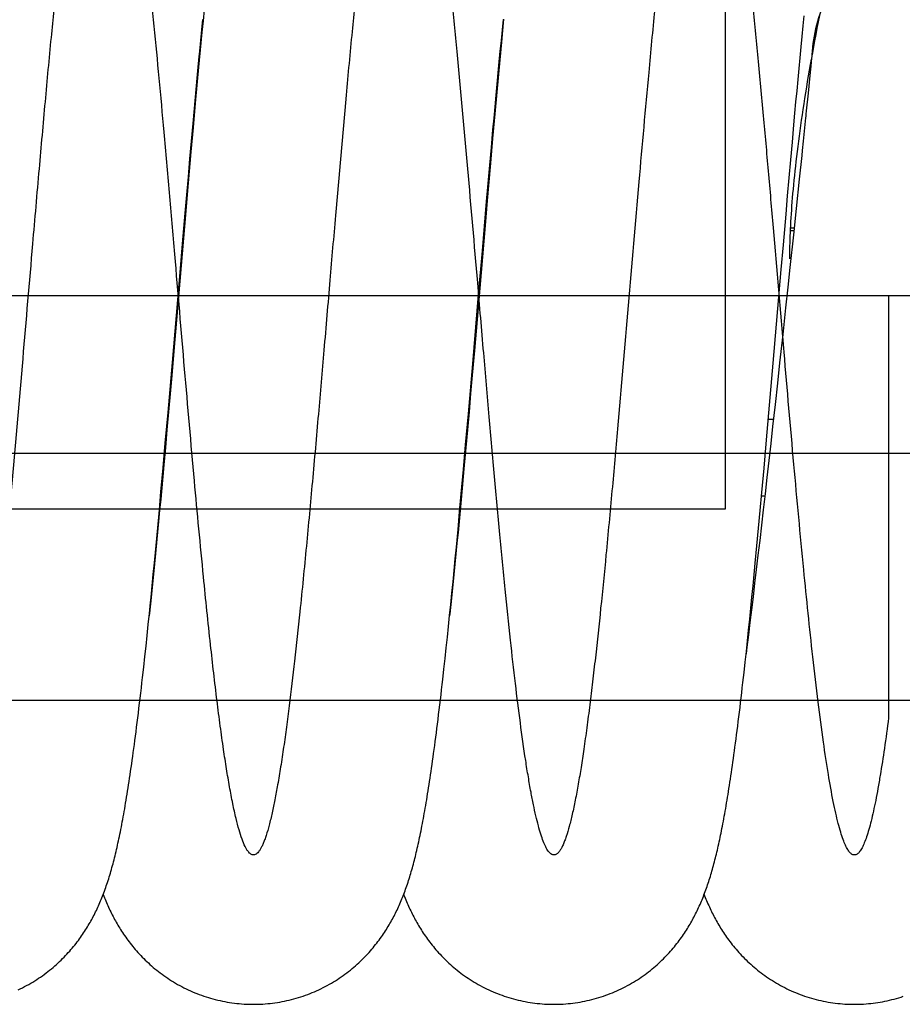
# Model space of a CAD drawing. Extents: x 0 to 594, y 0 to 420.
# Tile 14 of 19: x 305 to 354, y 248 to 303. Entities that reach past the tile are written whole.
import ezdxf

# ---------------------------------------------------------------- set-up
doc = ezdxf.new("R2010")
doc.units = 0
doc.header["$LTSCALE"] = 32.67
doc.linetypes.add('CENTER', pattern=[0.6, 0.375, -0.075, 0.075, -0.075])
for name, color, linetype in [('110653_DXF_CONTINUOUS_LINE', 7, 'CONTINUOUS'), ('ASE_125_150-10_DXF_AXIS', 7, 'CONTINUOUS'), ('G_ASE_DUMMY_DXF_CONTINUOUS', 7, 'CONTINUOUS'), ('GUIDE_150_DXF_CONTINUOUS_L', 7, 'CONTINUOUS'), ('HOSE_125_150DXF_CONTINUOUS', 7, 'CONTINUOUS')]:
    doc.layers.add(name, color=color, linetype=linetype)

msp = doc.modelspace()

# ---------------------------------------------------------------- linework, layer by layer
at = {"layer": '110653_DXF_CONTINUOUS_LINE', "color": 9, "linetype": 'CONTINUOUS'}
for p, q in [((344.07604, 275.58291), (344.07604, 309.8611)), ((244.27604, 275.58291), (344.07604, 275.58291))]:
    msp.add_line(p, q, dxfattribs=at)
at = {"layer": '110653_DXF_CONTINUOUS_LINE', "color": 3, "linetype": 'CONTINUOUS'}
for p, q in [((312.81835, 275.58291), (312.83748, 275.58291)), ((329.40782, 275.58291), (329.42694, 275.58291))]:
    msp.add_line(p, q, dxfattribs=at)
at = {"layer": 'ASE_125_150-10_DXF_AXIS', "color": 7, "linetype": 'CENTER'}
msp.add_line((380.77829, 287.3611), (229.42829, 287.3611), dxfattribs=at)
at = {"layer": 'G_ASE_DUMMY_DXF_CONTINUOUS', "color": 7, "linetype": 'CONTINUOUS'}
for p, q in [((347.85857, 291.09361), (347.66679, 291.09361)), ((346.71598, 280.52127), (346.43716, 280.52127)), ((346.23979, 276.28), (346.06078, 276.28))]:
    msp.add_line(p, q, dxfattribs=at)
at = {"layer": 'G_ASE_DUMMY_DXF_CONTINUOUS', "color": 9, "linetype": 'CONTINUOUS'}
msp.add_line((347.84251, 290.94157), (347.65984, 290.94157), dxfattribs=at)
at = {"layer": 'GUIDE_150_DXF_CONTINUOUS_L', "color": 7, "linetype": 'CONTINUOUS'}
for points in [[(348.86007, 300.6482), (348.88464, 300.7831), (348.94589, 301.11348), (349.009, 301.44817), (349.07424, 301.78828), (349.14186, 302.13488), (349.21163, 302.48664), (349.2831, 302.84101)], [(347.62379, 289.38942), (347.62423, 289.5528), (347.62565, 289.72896), (347.62808, 289.90805), (347.63152, 290.08992), (347.63599, 290.2747), (347.6415, 290.46273), (347.64808, 290.65404), (347.65573, 290.8486), (347.66449, 291.04675), (347.67438, 291.2485), (347.6854, 291.45386), (347.6976, 291.66318), (347.71099, 291.87649), (347.7256, 292.09377), (347.74147, 292.31542), (347.75863, 292.54146), (347.7771, 292.77187), (347.79694, 293.00694), (347.81818, 293.2468), (347.84084, 293.49134), (347.86495, 293.74052), (347.89055, 293.99441), (347.91764, 294.25293), (347.94624, 294.51577), (347.97635, 294.78292), (348.00799, 295.05436), (348.04114, 295.32969), (348.0758, 295.60891), (348.112, 295.89196), (348.14966, 296.17835), (348.18882, 296.46802), (348.22946, 296.76093), (348.27153, 297.05657), (348.31502, 297.35487), (348.35994, 297.65578), (348.40622, 297.95883), (348.45382, 298.26377), (348.50275, 298.57071), (348.55303, 298.87963), (348.60456, 299.19), (348.65741, 299.5022), (348.71181, 299.81755), (348.76777, 300.13591), (348.82115, 300.43417)]]:
    msp.add_lwpolyline(points, dxfattribs=at)
at = {"layer": 'HOSE_125_150DXF_CONTINUOUS', "color": 9, "linetype": 'CONTINUOUS'}
for p, q in [((344.07604, 275.58291), (344.07604, 309.8611)), ((353.07604, 287.3611), (274.27604, 287.3611)), ((353.07604, 287.3611), (353.07604, 264.037)), ((244.27604, 278.66748), (366.27604, 278.66748)), ((244.27604, 275.58291), (344.07604, 275.58291)), ((366.27604, 264.9961), (244.27604, 264.9961))]:
    msp.add_line(p, q, dxfattribs=at)
at = {"layer": 'HOSE_125_150DXF_CONTINUOUS', "color": 7, "linetype": 'CONTINUOUS'}
for p, q in [((315.28447, 303.17909), (315.22343, 302.55077)), ((315.22343, 302.55077), (315.16257, 301.91682)), ((315.16302, 302.04511), (315.21965, 302.61481)), ((331.75225, 302.04241), (331.80905, 302.61387)), ((331.82171, 302.64189), (331.76045, 302.00487)), ((348.36356, 302.26303), (348.42, 302.82803)), ((315.10622, 301.46628), (315.16302, 302.04511)), ((331.69527, 301.4618), (331.75225, 302.04241)), ((331.76045, 302.00487), (331.69937, 301.36231)), ((348.30689, 301.68848), (348.36356, 302.26303)), ((315.04924, 300.87862), (315.10622, 301.46628)), ((315.16257, 301.91682), (315.07151, 300.95499)), ((331.63811, 300.87237), (331.69527, 301.4618)), ((348.25005, 301.10487), (348.30689, 301.68848)), ((315.07151, 300.95499), (314.98068, 299.98044)), ((331.58079, 300.2744), (331.63811, 300.87237)), ((331.69937, 301.36231), (331.60804, 300.38862)), ((348.19303, 300.51262), (348.25005, 301.10487)), ((331.60804, 300.38862), (331.51701, 299.40382)), ((348.13587, 299.91228), (348.19303, 300.51262)), ((348.8249, 300.47419), (348.80664, 300.28153)), ((348.83637, 300.6003), (348.8249, 300.47419)), ((348.84084, 300.65232), (348.83637, 300.6003)), ((348.83868, 300.66866), (348.83768, 300.65012)), ((348.83902, 300.66864), (348.83795, 300.65011)), ((348.84209, 300.66846), (348.84072, 300.65095)), ((314.98068, 299.98044), (314.89005, 298.9943)), ((314.90608, 299.37309), (314.96346, 299.98132)), ((331.52332, 299.66816), (331.58079, 300.2744)), ((348.07858, 299.3044), (348.13587, 299.91228)), ((348.78383, 300.04702), (348.73173, 299.52212)), ((348.80664, 300.28153), (348.78383, 300.04702)), ((314.84856, 298.75725), (314.90608, 299.37309)), ((331.51701, 299.40382), (331.42627, 298.40878)), ((331.46569, 299.05401), (331.52332, 299.66816)), ((348.02121, 298.68935), (348.07858, 299.3044)), ((348.73173, 299.52212), (348.63344, 298.55065)), ((314.79092, 298.13418), (314.84856, 298.75725)), ((314.89005, 298.9943), (314.79965, 297.998)), ((331.40791, 298.43228), (331.46569, 299.05401)), ((347.96372, 298.06741), (348.02121, 298.68935)), ((314.73316, 297.50431), (314.79092, 298.13418)), ((331.42627, 298.40878), (331.33576, 297.40435)), ((331.35, 297.80339), (331.40791, 298.43228)), ((348.63344, 298.55065), (348.53394, 297.57729)), ((314.79965, 297.998), (314.6795, 296.65617)), ((331.29197, 297.16772), (331.35, 297.80339)), ((347.90614, 297.43881), (347.96372, 298.06741)), ((314.6753, 296.86801), (314.73316, 297.50431)), ((331.33576, 297.40435), (331.21541, 296.05212)), ((331.23383, 296.52565), (331.29197, 297.16772)), ((347.84845, 296.80384), (347.90614, 297.43881)), ((348.49346, 297.18334), (348.36196, 295.90813)), ((314.6795, 296.65617), (314.55977, 295.30154)), ((314.58834, 295.90248), (314.6753, 296.86801)), ((331.14644, 295.55143), (331.23383, 296.52565)), ((347.7617, 295.84001), (347.84845, 296.80384)), ((331.21541, 296.05212), (331.09541, 294.68751)), ((314.5012, 294.92468), (314.58834, 295.90248)), ((331.05882, 294.56506), (331.14644, 295.55143)), ((347.67471, 294.86341), (347.7617, 295.84001)), ((348.36196, 295.90813), (348.30781, 295.38609)), ((314.55977, 295.30154), (314.41064, 293.59391)), ((314.41385, 293.93565), (314.5012, 294.92468)), ((347.5875, 293.87532), (347.67471, 294.86341)), ((348.27952, 295.11402), (348.14316, 293.80357)), ((348.30781, 295.38609), (348.27952, 295.11402)), ((331.09541, 294.68751), (330.91608, 292.62372)), ((330.97103, 293.56778), (331.05882, 294.56506)), ((314.32632, 292.93639), (314.41385, 293.93565)), ((347.5001, 292.87717), (347.5875, 293.87532)), ((348.14316, 293.80357), (347.97254, 292.17513)), ((314.41064, 293.59391), (314.2027, 291.185)), ((330.88306, 292.56086), (330.97103, 293.56778)), ((314.23859, 291.92788), (314.32632, 292.93639)), ((347.41255, 291.87034), (347.5001, 292.87717)), ((330.76553, 291.20542), (330.88306, 292.56086)), ((330.91608, 292.62372), (330.79694, 291.24042)), ((347.97254, 292.17513), (347.81914, 290.7204)), ((314.09196, 290.22979), (314.23859, 291.92788)), ((347.26632, 290.17638), (347.41255, 291.87034)), ((314.2027, 291.185), (313.76003, 286.01117)), ((330.79694, 291.24042), (330.35225, 286.04326)), ((330.64774, 289.83775), (330.76553, 291.20542)), ((347.81914, 290.7204), (347.62723, 288.91272)), ((313.97434, 288.85941), (314.09196, 290.22979)), ((347.14901, 288.80938), (347.26632, 290.17638)), ((330.44092, 287.42291), (330.64774, 289.83775)), ((347.62723, 288.91272), (347.51161, 287.83006)), ((313.53095, 283.67676), (313.97434, 288.85941)), ((346.70629, 283.63471), (347.14901, 288.80938)), ((347.51161, 287.83006), (347.38887, 286.68626)), ((330.11423, 283.60463), (330.44092, 287.42291)), ((347.38887, 286.68626), (347.23104, 285.22409)), ((313.76003, 286.01117), (313.61334, 284.30211)), ((330.35225, 286.04326), (330.20488, 284.32637)), ((347.23104, 285.22409), (347.05991, 283.64914)), ((313.61334, 284.30211), (313.49631, 282.94681)), ((330.20488, 284.32637), (330.08736, 282.96521)), ((313.29272, 280.91757), (313.53095, 283.67676)), ((329.87531, 280.83853), (330.11423, 283.60463)), ((346.46869, 280.88331), (346.70629, 283.63471)), ((347.05991, 283.64914), (346.9372, 282.52737)), ((313.49631, 282.94681), (313.40873, 281.93919)), ((330.08736, 282.96521), (329.99941, 281.95313)), ((346.9372, 282.52737), (346.80774, 281.35068)), ((313.40873, 281.93919), (313.32134, 280.94045)), ((329.99941, 281.95313), (329.91163, 280.94978)), ((346.80774, 281.35068), (346.67262, 280.13057)), ((313.14329, 279.20906), (313.29272, 280.91757)), ((313.32134, 280.94045), (313.23415, 279.95175)), ((329.72539, 279.12534), (329.87531, 280.83853)), ((329.91163, 280.94978), (329.82404, 279.95645)), ((346.31957, 279.17878), (346.46869, 280.88331)), ((313.23415, 279.95175), (313.14715, 278.97417)), ((329.82404, 279.95645), (329.73665, 278.97451)), ((346.67262, 280.13057), (346.56845, 279.1953)), ((313.02342, 277.85547), (313.14329, 279.20906)), ((329.60506, 277.76757), (329.72539, 279.12534)), ((346.19989, 277.82759), (346.31957, 279.17878)), ((346.56845, 279.1953), (346.46301, 278.25424)), ((313.14715, 278.97417), (313.06035, 278.0088)), ((329.73665, 278.97451), (329.64952, 278.00536)), ((313.06035, 278.0088), (313.00261, 277.37257)), ((329.64952, 278.00536), (329.59158, 277.36699)), ((346.46301, 278.25424), (346.35795, 277.32176)), ((312.90324, 276.51633), (313.02342, 277.85547)), ((329.48435, 276.42388), (329.60506, 277.76757)), ((346.07985, 276.49047), (346.19989, 277.82759)), ((313.00261, 277.37257), (312.94498, 276.74268)), ((329.59158, 277.36699), (329.53376, 276.7352)), ((346.35795, 277.32176), (346.25473, 276.41128)), ((312.81285, 275.52274), (312.90324, 276.51633)), ((312.94498, 276.74268), (312.88746, 276.11956)), ((329.39354, 275.4268), (329.48435, 276.42388)), ((329.53376, 276.7352), (329.47606, 276.11025)), ((345.98958, 275.49844), (346.07985, 276.49047)), ((346.25473, 276.41128), (346.15419, 275.52998)), ((312.88746, 276.11956), (312.83007, 275.50358)), ((329.47606, 276.11025), (329.41849, 275.49241)), ((312.72219, 274.53891), (312.81285, 275.52274)), ((312.83007, 275.50358), (312.77282, 274.89516)), ((329.30245, 274.4399), (329.39354, 275.4268)), ((329.41849, 275.49241), (329.36104, 274.88195)), ((345.89907, 274.51665), (345.98958, 275.49844)), ((346.15419, 275.52998), (346.05605, 274.67518)), ((312.77282, 274.89516), (312.71573, 274.29467)), ((329.36104, 274.88195), (329.30372, 274.27915)), ((312.63114, 273.56522), (312.72219, 274.53891)), ((312.71573, 274.29467), (312.6588, 273.70245)), ((329.21107, 273.464), (329.30245, 274.4399)), ((329.30372, 274.27915), (329.24652, 273.68433)), ((345.80828, 273.54589), (345.89907, 274.51665)), ((346.05605, 274.67518), (345.95984, 273.84263)), ((312.6588, 273.70245), (312.60205, 273.11884)), ((329.24652, 273.68433), (329.18947, 273.0979)), ((345.95984, 273.84263), (345.86521, 273.02948)), ((312.53966, 272.60223), (312.63114, 273.56522)), ((312.60205, 273.11884), (312.54547, 272.54405)), ((329.18947, 273.0979), (329.13257, 272.52023)), ((329.14996, 272.81993), (329.21107, 273.464)), ((345.71716, 272.58696), (345.80828, 273.54589)), ((312.47843, 271.96679), (312.53966, 272.60223)), ((312.54547, 272.54405), (312.48908, 271.97838)), ((329.08868, 272.18146), (329.14996, 272.81993)), ((345.6562, 271.95462), (345.71716, 272.58696)), ((345.86521, 273.02948), (345.77236, 272.23725)), ((329.02724, 271.549), (329.08868, 272.18146)), ((329.13257, 272.52023), (329.07584, 271.95166)), ((345.77236, 272.23725), (345.68179, 271.46999)), ((312.41703, 271.33742), (312.47843, 271.96679)), ((312.48908, 271.97838), (312.43287, 271.42211)), ((328.96565, 270.92299), (329.02724, 271.549)), ((329.07584, 271.95166), (329.01932, 271.39261)), ((345.68179, 271.46999), (345.59358, 270.72859)), ((345.59506, 271.32813), (345.6562, 271.95462)), ((312.43287, 271.42211), (312.37686, 270.8755)), ((328.9039, 270.3038), (328.96565, 270.92299)), ((329.01932, 271.39261), (328.96301, 270.84352)), ((345.53374, 270.70771), (345.59506, 271.32813)), ((312.26298, 269.79459), (312.32468, 270.4061)), ((312.37686, 270.8755), (312.32106, 270.33884)), ((328.96301, 270.84352), (328.90693, 270.30471)), ((345.47219, 270.0935), (345.53374, 270.70771)), ((345.59358, 270.72859), (345.5074, 270.01027)), ((328.84201, 269.69195), (328.9039, 270.3038)), ((345.41041, 269.48579), (345.47219, 270.0935)), ((345.5074, 270.01027), (345.42259, 269.30877)), ((312.20122, 269.19136), (312.26298, 269.79459)), ((328.77996, 269.08758), (328.84201, 269.69195)), ((345.42259, 269.30877), (345.33833, 268.61792)), ((345.34838, 268.88479), (345.41041, 269.48579)), ((312.13922, 268.5953), (312.20122, 269.19136)), ((328.71769, 268.49057), (328.77996, 269.08758)), ((345.28607, 268.29055), (345.34838, 268.88479)), ((312.07689, 268.00575), (312.13922, 268.5953)), ((328.65508, 267.90016), (328.71769, 268.49057)), ((345.22342, 267.70312), (345.28607, 268.29055)), ((345.33833, 268.61792), (345.25533, 267.94415)), ((312.01403, 267.42128), (312.07689, 268.00575)), ((328.59197, 267.31527), (328.65508, 267.90016)), ((345.16041, 267.12266), (345.22342, 267.70312)), ((345.25533, 267.94415), (345.21006, 267.5795)), ((311.95041, 266.84048), (312.01403, 267.42128)), ((328.52824, 266.73552), (328.59197, 267.31527)), ((345.09698, 266.54911), (345.16041, 267.12266))]:
    msp.add_line(p, q, dxfattribs=at)
for points in [[(314.96346, 299.98132), (315.02069, 300.58159), (315.04924, 300.87862)], [(348.53394, 297.57729), (348.51421, 297.38521), (348.50397, 297.28557), (348.49346, 297.18334)], [(312.32468, 270.4061), (312.35549, 270.71471), (312.41703, 271.33742)], [(312.32106, 270.33884), (312.26547, 269.81249), (312.25095, 269.67664)], [(328.90693, 270.30471), (328.8511, 269.77646), (328.84102, 269.68222)], [(305.01684, 249.01155), (305.13545, 249.06809), (305.25292, 249.12631), (305.36923, 249.18619), (305.48434, 249.24769), (305.59819, 249.31075), (305.71077, 249.37535), (305.82204, 249.44146), (305.93191, 249.50898), (306.04036, 249.57788), (306.14738, 249.64813), (306.25284, 249.7196), (306.35673, 249.79226), (306.45904, 249.86606), (306.55968, 249.9409), (306.65865, 250.01673), (306.75594, 250.0935), (306.85149, 250.17112), (306.94529, 250.24952), (307.03736, 250.32869), (307.12765, 250.4085), (307.21614, 250.48892), (307.30288, 250.5699), (307.38786, 250.65139), (307.4711, 250.73336), (307.55263, 250.81576), (307.63245, 250.89857), (307.7106, 250.98175), (307.78709, 251.06525), (307.86192, 251.14903), (307.93512, 251.23306), (308.00671, 251.31729), (308.07665, 251.40164), (308.14498, 251.48607), (308.21172, 251.57055), (308.27683, 251.65497), (308.34035, 251.7393), (308.40231, 251.82352), (308.46265, 251.90747), (308.52138, 251.9911), (308.57856, 252.07441), (308.63422, 252.15735), (308.68833, 252.23982), (308.74098, 252.32187), (308.79239, 252.40378), (308.84259, 252.48551), (308.89159, 252.56706), (308.93961, 252.64873), (308.98668, 252.73054), (309.0328, 252.81246), (309.07812, 252.89471), (309.12266, 252.97731), (309.16642, 253.06024), (309.2095, 253.14365), (309.25191, 253.22758), (309.29365, 253.31202), (309.33479, 253.39706), (309.37534, 253.48274), (309.41531, 253.56907), (309.45468, 253.65602), (309.49349, 253.74361), (309.53174, 253.83189), (309.56942, 253.92082), (309.60657, 254.01043), (309.64319, 254.10078), (309.6793, 254.19185), (309.71493, 254.28372), (309.75007, 254.3764), (309.78474, 254.46986), (309.81894, 254.56415), (309.8527, 254.6593), (309.88601, 254.75526), (309.91888, 254.85209), (309.95134, 254.94981), (309.98338, 255.0484), (310.01501, 255.14787), (310.04626, 255.24829), (310.07713, 255.34964), (310.10763, 255.45195), (310.13779, 255.55527), (310.1676, 255.65956), (310.19708, 255.76486), (310.22624, 255.87121), (310.25509, 255.97857), (310.28363, 256.08696), (310.31188, 256.19644), (310.33987, 256.30703), (310.36759, 256.41871), (310.39507, 256.53158), (310.42235, 256.64577), (310.44944, 256.76132), (310.47635, 256.87828), (310.50314, 256.99682), (310.52981, 257.117), (310.55637, 257.23885), (310.58285, 257.36255), (310.60928, 257.48815), (310.63566, 257.61569), (310.66201, 257.74531), (310.68834, 257.87705), (310.71465, 258.01096), (310.74098, 258.1472), (310.76734, 258.28581), (310.79372, 258.42685), (310.82017, 258.5705), (310.84668, 258.71683), (310.87326, 258.86588), (310.89993, 259.01776), (310.92668, 259.17253), (310.95352, 259.33024), (310.98048, 259.49106), (311.00757, 259.65506), (311.03478, 259.82227), (311.06212, 259.99284), (311.08961, 260.16681), (311.11725, 260.34425), (311.14505, 260.52532), (311.17302, 260.71006), (311.20115, 260.89855), (311.2295, 261.09107), (311.25805, 261.28767), (311.28681, 261.48843), (311.31584, 261.69378), (311.34513, 261.90377), (311.37469, 262.11849), (311.40457, 262.33843), (311.43478, 262.5637), (311.46532, 262.79437), (311.49622, 263.0308), (311.52751, 263.27334), (311.55918, 263.52186), (311.59116, 263.77593), (311.62348, 264.03598), (311.65611, 264.30175), (311.68886, 264.57175), (311.72174, 264.846), (311.75474, 265.12452), (311.78768, 265.40572), (311.82055, 265.68946), (311.85336, 265.97581), (311.88596, 266.26331), (311.95041, 266.84048)], [(318.0082, 248.21111), (318.12739, 248.21194), (318.26167, 248.2149), (318.39587, 248.21998), (318.52997, 248.22718), (318.66393, 248.23651), (318.7977, 248.24796), (318.93126, 248.26152), (319.06456, 248.27719), (319.19756, 248.29496), (319.33023, 248.31483), (319.46253, 248.33679), (319.59442, 248.36083), (319.72587, 248.38694), (319.85684, 248.41511), (319.98728, 248.44532), (320.11716, 248.47757), (320.24645, 248.51184), (320.37508, 248.54812), (320.50304, 248.58638), (320.63028, 248.62661), (320.75675, 248.66879), (320.88242, 248.7129), (321.00726, 248.75893), (321.13119, 248.80682), (321.25419, 248.85657), (321.37623, 248.90815), (321.49724, 248.96152), (321.61719, 249.01665), (321.73606, 249.07353), (321.85376, 249.13208), (321.97028, 249.19229), (322.08559, 249.25413), (322.1996, 249.31752), (322.3123, 249.38243), (322.42367, 249.44885), (322.53361, 249.51667), (322.64211, 249.58586), (322.74917, 249.65639), (322.85467, 249.72816), (322.95861, 249.80113), (323.06099, 249.87525), (323.16172, 249.95044), (323.2608, 250.02664), (323.35824, 250.10382), (323.45395, 250.18188), (323.54796, 250.26077), (323.64027, 250.34046), (323.7308, 250.42083), (323.81958, 250.50184), (323.90661, 250.58345), (323.99184, 250.66555), (324.07525, 250.74807), (324.1569, 250.83099), (324.2368, 250.91427), (324.31493, 250.99783), (324.39136, 251.08168), (324.46624, 251.16592), (324.53961, 251.25057), (324.61146, 251.33556), (324.68179, 251.42083), (324.75071, 251.50647), (324.81816, 251.59235), (324.88387, 251.67808), (324.94784, 251.76358), (325.01015, 251.84886), (325.07068, 251.93367), (325.12936, 252.01784), (325.18635, 252.10148), (325.24179, 252.18471), (325.29572, 252.26752), (325.34818, 252.34989), (325.39933, 252.432), (325.4492, 252.51383), (325.49783, 252.59537), (325.54539, 252.67687), (325.5919, 252.75831), (325.63739, 252.8397), (325.68206, 252.92136), (325.72596, 253.00333), (325.76907, 253.08559), (325.81155, 253.1684), (325.85346, 253.25187), (325.89476, 253.33592), (325.93545, 253.42057), (325.97558, 253.50588), (326.01514, 253.59183), (326.0541, 253.67834), (326.09246, 253.76543), (326.13026, 253.85313), (326.16747, 253.94137), (326.2041, 254.03018), (326.24018, 254.11959), (326.2757, 254.20958), (326.31069, 254.30016), (326.34515, 254.39138), (326.37912, 254.48325), (326.4126, 254.57579), (326.44562, 254.66907), (326.47818, 254.76308), (326.51033, 254.85789), (326.54206, 254.95353), (326.57337, 255.04992), (326.60426, 255.1471), (326.63478, 255.24512), (326.6649, 255.34395), (326.69465, 255.4436), (326.72405, 255.54414), (326.75312, 255.64557), (326.78185, 255.74792), (326.81028, 255.85123), (326.83841, 255.95551), (326.86626, 256.06079), (326.89384, 256.16711), (326.92118, 256.27451), (326.94826, 256.383), (326.97513, 256.49265), (327.00181, 256.6036), (327.02833, 256.7159), (327.05469, 256.82959), (327.08092, 256.94479), (327.10704, 257.06155), (327.13305, 257.17992), (327.15898, 257.30001), (327.18485, 257.42184), (327.21065, 257.54548), (327.23642, 257.67109), (327.26218, 257.79871), (327.28792, 257.92838), (327.31368, 258.06026), (327.33946, 258.19439), (327.36526, 258.33083), (327.39112, 258.46971), (327.41703, 258.61111), (327.443, 258.75505), (327.46904, 258.90163), (327.49515, 259.0509), (327.52135, 259.2029), (327.54763, 259.35773), (327.57401, 259.51541), (327.60048, 259.67601), (327.62706, 259.83964), (327.65375, 260.00635), (327.68057, 260.17618), (327.70751, 260.34925), (327.73458, 260.52554), (327.76178, 260.70517), (327.78916, 260.88846), (327.81671, 261.0754), (327.84444, 261.26611), (327.87243, 261.46114), (327.90068, 261.66056), (327.92918, 261.86445), (327.95802, 262.07344), (327.9872, 262.28761), (328.01672, 262.50705), (328.04665, 262.73239), (328.07702, 262.96397), (328.1078, 263.20167), (328.13898, 263.44548), (328.17061, 263.69595), (328.20265, 263.95274), (328.23491, 264.21451), (328.2674, 264.48137), (328.30012, 264.7533), (328.33288, 265.02873), (328.36568, 265.30762), (328.39851, 265.58999), (328.4312, 265.87419), (328.4637, 266.15975), (328.52824, 266.73552)], [(334.59758, 248.2112), (334.71602, 248.21203), (334.84955, 248.21495), (334.98301, 248.21997), (335.11637, 248.22709), (335.2496, 248.23632), (335.38264, 248.24763), (335.51547, 248.26105), (335.64804, 248.27654), (335.78032, 248.29412), (335.91228, 248.31377), (336.04387, 248.33549), (336.17505, 248.35926), (336.30579, 248.38508), (336.43606, 248.41293), (336.56581, 248.44281), (336.695, 248.4747), (336.82362, 248.50859), (336.95159, 248.54447), (337.07891, 248.58231), (337.20553, 248.62211), (337.3314, 248.66384), (337.4565, 248.70748), (337.58078, 248.75302), (337.70418, 248.80042), (337.82668, 248.84967), (337.94824, 248.90073), (338.06878, 248.95357), (338.1883, 249.00816), (338.30676, 249.06448), (338.42407, 249.12248), (338.54022, 249.18213), (338.65519, 249.24339), (338.76889, 249.30621), (338.88129, 249.37055), (338.9924, 249.43638), (339.10209, 249.50361), (339.21038, 249.57222), (339.31724, 249.64217), (339.42257, 249.71336), (339.52637, 249.78576), (339.62864, 249.85932), (339.72927, 249.93394), (339.82827, 250.00957), (339.92564, 250.08619), (340.02129, 250.16367), (340.11521, 250.24196), (340.20743, 250.32103), (340.29786, 250.40075), (340.38649, 250.48107), (340.47335, 250.56195), (340.55843, 250.64332), (340.64169, 250.72509), (340.7232, 250.80726), (340.80306, 250.88987), (340.88129, 250.9729), (340.9579, 251.05631), (341.03293, 251.14008), (341.10646, 251.22425), (341.17844, 251.30874), (341.24876, 251.39332), (341.31744, 251.47798), (341.38451, 251.56267), (341.44987, 251.64722), (341.51352, 251.73154), (341.57553, 251.81564), (341.63591, 251.89947), (341.69471, 251.983), (341.75194, 252.0662), (341.80766, 252.14904), (341.86187, 252.23147), (341.91463, 252.3135), (341.96603, 252.39521), (342.01605, 252.47648), (342.06479, 252.55739), (342.11249, 252.63831), (342.15918, 252.71923), (342.20489, 252.80016), (342.24984, 252.88147), (342.2941, 252.96325), (342.33763, 253.04543), (342.38056, 253.12826), (342.42297, 253.21185), (342.46481, 253.29613), (342.50602, 253.38096), (342.54662, 253.4664), (342.58662, 253.55244), (342.62597, 253.63895), (342.66467, 253.72593), (342.70275, 253.81341), (342.74017, 253.90129), (342.77695, 253.98957), (342.81311, 254.07828), (342.84866, 254.16742), (342.88361, 254.25698), (342.91799, 254.34702), (342.95183, 254.43758), (342.98515, 254.52869), (343.01797, 254.62039), (343.05031, 254.71272), (343.08221, 254.80574), (343.11368, 254.89947), (343.14472, 254.99388), (343.17533, 255.08899), (343.20555, 255.18486), (343.23538, 255.28147), (343.26484, 255.37885), (343.29395, 255.47705), (343.32272, 255.57609), (343.35116, 255.67599), (343.37931, 255.77681), (343.40715, 255.87856), (343.43472, 255.98126), (343.46203, 256.08496), (343.48909, 256.18971), (343.51592, 256.29553), (343.54253, 256.40247), (343.56896, 256.51068), (343.59522, 256.62019), (343.62133, 256.73104), (343.64732, 256.84335), (343.67318, 256.95715), (343.69894, 257.07248), (343.72461, 257.18945), (343.7502, 257.30807), (343.77572, 257.42841), (343.8012, 257.55058), (343.82664, 257.67465), (343.85206, 257.80063), (343.87748, 257.92867), (343.90289, 258.0588), (343.92832, 258.19106), (343.95377, 258.32558), (343.97926, 258.46241), (344.00478, 258.6016), (344.03037, 258.74325), (344.05601, 258.88744), (344.08172, 259.03419), (344.10751, 259.18359), (344.13337, 259.33566), (344.15931, 259.49046), (344.18536, 259.64812), (344.21151, 259.80869), (344.23777, 259.97221), (344.26415, 260.13882), (344.29066, 260.30852), (344.31729, 260.48141), (344.34409, 260.65772), (344.37104, 260.83745), (344.39816, 261.02072), (344.4255, 261.20797), (344.45307, 261.39925), (344.48086, 261.59464), (344.50894, 261.79464), (344.53731, 261.99932), (344.56598, 262.20877), (344.595, 262.42351), (344.62439, 262.64374), (344.65414, 262.86946), (344.68428, 263.10098), (344.71486, 263.33879), (344.74582, 263.58261), (344.77706, 263.83161), (344.8086, 264.08596), (344.84041, 264.34562), (344.87234, 264.60941), (344.90442, 264.87734), (344.93662, 265.14943), (344.9688, 265.4244), (345.00095, 265.70208), (345.03308, 265.9826), (345.09698, 266.54911)], [(309.71345, 254.27993), (309.71481, 254.27637), (309.74932, 254.18751), (309.78438, 254.09915), (309.82, 254.0113), (309.85625, 253.92381), (309.89319, 253.83656), (309.93082, 253.74962), (309.96909, 253.66309), (310.00804, 253.57692), (310.04769, 253.49112), (310.08797, 253.40582), (310.12889, 253.32103), (310.17048, 253.23671), (310.21269, 253.15297), (310.25548, 253.06991), (310.2989, 252.9874), (310.34307, 252.90527), (310.38796, 252.82356), (310.43362, 252.74222), (310.48024, 252.66094), (310.52782, 252.57974), (310.5764, 252.49861), (310.6262, 252.41721), (310.67728, 252.33554), (310.72965, 252.25363), (310.78354, 252.17118), (310.83907, 252.08812), (310.89619, 252.00459), (310.95492, 251.92065), (311.01533, 251.83631), (311.07741, 251.75162), (311.14109, 251.6668), (311.20638, 251.58186), (311.27334, 251.49685), (311.34187, 251.41192), (311.41197, 251.32713), (311.48371, 251.24249), (311.55708, 251.15804), (311.6321, 251.07382), (311.70881, 250.98987), (311.7872, 250.90623), (311.86733, 250.82293), (311.94918, 250.74001), (312.03277, 250.65754), (312.1181, 250.57555), (312.20519, 250.49409), (312.294, 250.41326), (312.38453, 250.3331), (312.47681, 250.25364), (312.57078, 250.17498), (312.66645, 250.09716), (312.76382, 250.02022), (312.86283, 249.94426), (312.96349, 249.86931), (313.0658, 249.79541), (313.16967, 249.72267), (313.27511, 249.65111), (313.38211, 249.58078), (313.49055, 249.51179), (313.60042, 249.44418), (313.71171, 249.37797), (313.82433, 249.31325), (313.93823, 249.25007), (314.05342, 249.18844), (314.16981, 249.12844), (314.28738, 249.07009), (314.40611, 249.01341), (314.52591, 248.95848), (314.64676, 248.9053), (314.76865, 248.85391), (314.89148, 248.80434), (315.01525, 248.75662), (315.13991, 248.71077), (315.26541, 248.66682), (315.39171, 248.6248), (315.51877, 248.58471), (315.64655, 248.5466), (315.77498, 248.51047), (315.90407, 248.47633), (316.03374, 248.44421), (316.16397, 248.41412), (316.29474, 248.38607), (316.42598, 248.36007), (316.55766, 248.33613), (316.68976, 248.31427), (316.82222, 248.29448), (316.95501, 248.27679), (317.08811, 248.26119), (317.22145, 248.2477), (317.355, 248.23631), (317.48874, 248.22704), (317.62262, 248.21988), (317.75659, 248.21484), (317.89063, 248.21192), (318.0082, 248.21111)], [(326.30295, 254.28013), (326.31506, 254.24848), (326.34992, 254.15934), (326.38533, 254.07073), (326.42129, 253.98268), (326.45781, 253.89516), (326.49493, 253.80812), (326.53266, 253.72155), (326.57097, 253.63555), (326.60987, 253.55009), (326.64939, 253.46514), (326.68949, 253.3808), (326.73014, 253.29709), (326.77141, 253.21394), (326.81333, 253.13126), (326.8559, 253.04908), (326.89915, 252.96733), (326.94323, 252.88578), (326.98816, 252.80442), (327.03396, 252.72325), (327.08079, 252.642), (327.12867, 252.56069), (327.17764, 252.47933), (327.22789, 252.39763), (327.27949, 252.31556), (327.33244, 252.23319), (327.38681, 252.15047), (327.44266, 252.06739), (327.50001, 251.984), (327.55885, 251.90038), (327.6192, 251.81656), (327.68111, 251.73257), (327.74456, 251.64849), (327.80956, 251.56436), (327.87615, 251.48021), (327.94433, 251.3961), (328.01412, 251.31207), (328.08554, 251.22815), (328.15861, 251.1444), (328.23333, 251.06084), (328.30975, 250.97752), (328.38785, 250.89451), (328.46765, 250.81182), (328.54918, 250.72951), (328.63241, 250.64765), (328.71737, 250.56627), (328.80407, 250.48541), (328.8925, 250.40516), (328.98266, 250.32554), (329.07456, 250.2466), (329.16818, 250.16842), (329.26353, 250.09104), (329.36062, 250.0145), (329.45939, 249.93888), (329.55987, 249.86423), (329.66205, 249.79058), (329.76584, 249.71804), (329.87125, 249.64664), (329.97828, 249.57644), (330.08678, 249.50755), (330.19674, 249.44003), (330.30815, 249.37389), (330.42086, 249.30927), (330.53482, 249.24619), (330.65005, 249.18469), (330.76644, 249.12483), (330.88395, 249.06664), (331.00257, 249.01016), (331.12224, 248.95541), (331.24294, 248.90243), (331.36464, 248.85124), (331.48728, 248.80187), (331.61082, 248.75435), (331.73525, 248.70869), (331.8605, 248.66494), (331.98653, 248.6231), (332.11333, 248.58319), (332.24084, 248.54525), (332.36902, 248.50927), (332.49785, 248.47528), (332.62727, 248.44329), (332.75726, 248.41333), (332.88778, 248.38539), (333.01877, 248.3595), (333.15021, 248.33566), (333.28206, 248.31389), (333.41427, 248.29419), (333.5468, 248.27657), (333.67963, 248.26105), (333.81269, 248.24761), (333.94597, 248.23628), (334.07942, 248.22705), (334.21299, 248.21993), (334.34664, 248.21491), (334.48035, 248.21201), (334.59758, 248.2112)], [(342.89241, 254.28003), (342.92043, 254.20748), (342.9562, 254.11691), (342.99244, 254.02717), (343.02917, 253.93818), (343.06642, 253.84991), (343.10419, 253.76234), (343.14251, 253.67542), (343.18139, 253.58914), (343.22085, 253.50346), (343.26093, 253.41834), (343.30161, 253.33377), (343.34294, 253.24971), (343.38498, 253.16603), (343.42774, 253.08274), (343.47124, 252.99981), (343.5156, 252.91707), (343.56081, 252.83454), (343.60691, 252.75219), (343.65402, 252.66984), (343.70218, 252.58749), (343.75139, 252.50514), (343.8018, 252.42264), (343.85343, 252.33998), (343.9063, 252.25719), (343.96049, 252.17421), (344.01603, 252.09106), (344.07295, 252.00776), (344.13132, 251.92426), (344.19119, 251.84058), (344.25257, 251.75674), (344.31554, 251.67272), (344.38017, 251.58851), (344.44646, 251.50417), (344.51441, 251.41977), (344.58408, 251.33531), (344.65549, 251.25085), (344.72859, 251.1665), (344.80343, 251.08228), (344.88001, 250.99824), (344.95831, 250.91449), (345.03833, 250.83107), (345.12011, 250.74802), (345.20359, 250.66543), (345.28879, 250.58336), (345.37573, 250.50183), (345.46438, 250.42094), (345.55475, 250.34071), (345.64685, 250.26119), (345.74064, 250.18246), (345.83613, 250.10457), (345.93333, 250.02755), (346.03219, 249.95149), (346.13273, 249.87641), (346.23493, 249.80238), (346.33872, 249.72947), (346.44412, 249.65773), (346.55111, 249.5872), (346.65956, 249.51799), (346.76948, 249.45015), (346.88085, 249.38369), (346.99356, 249.31872), (347.10762, 249.25527), (347.22299, 249.19336), (347.33959, 249.13307), (347.45739, 249.07443), (347.57639, 249.01747), (347.69647, 248.96225), (347.81762, 248.90879), (347.93981, 248.85712), (348.06294, 248.8073), (348.18699, 248.75934), (348.31193, 248.71327), (348.43771, 248.66911), (348.56428, 248.62689), (348.69162, 248.58661), (348.81968, 248.54831), (348.94843, 248.512), (349.07783, 248.4777), (349.20783, 248.44542), (349.3384, 248.41517), (349.46951, 248.38698), (349.6011, 248.36085), (349.73313, 248.33679), (349.86557, 248.31482), (349.99837, 248.29494), (350.13151, 248.27717), (350.26493, 248.2615), (350.3986, 248.24794), (350.53247, 248.23651), (350.66651, 248.22719), (350.80067, 248.22001), (350.93491, 248.21495), (351.0692, 248.21202), (351.18701, 248.2112)], [(351.18701, 248.2112), (351.30383, 248.21201), (351.43573, 248.21485), (351.56757, 248.21975), (351.69931, 248.2267), (351.83091, 248.2357), (351.96234, 248.24674), (352.09355, 248.25982), (352.22453, 248.27494), (352.35523, 248.29209), (352.4856, 248.31126), (352.61564, 248.33245), (352.74528, 248.35565), (352.87451, 248.38085), (353.00328, 248.40804), (353.13155, 248.4372), (353.25929, 248.46834), (353.38646, 248.50142), (353.51302, 248.53645), (353.63892, 248.57339), (353.76416, 248.61224), (353.88866, 248.65298)]]:
    msp.add_lwpolyline(points, dxfattribs=at)
msp.add_arc((357.06603, 300.2124), 8.23998, 176.954917, 177.454216, dxfattribs=at)
at = {"layer": 'HOSE_125_150DXF_CONTINUOUS', "color": 9, "linetype": 'CONTINUOUS'}
msp.add_open_spline([(353.07604, 264.037), (353.00286, 263.4752), (352.85824, 262.41511), (352.65879, 261.11546), (352.49348, 260.15655), (352.3688, 259.49414), (352.24426, 258.89433), (352.11989, 258.35849), (351.99568, 257.88781), (351.87177, 257.48314), (351.74821, 257.14522), (351.6391, 256.90467), (351.54781, 256.74562), (351.48028, 256.64809), (351.41259, 256.57045), (351.34441, 256.51265), (351.27524, 256.47493), (351.20471, 256.45829), (351.13377, 256.46387), (351.06599, 256.49045), (351.00128, 256.53473), (350.91155, 256.62124), (350.80257, 256.7774), (350.6796, 257.01919), (350.55178, 257.33925), (350.42059, 257.74165), (350.28635, 258.22963), (350.15179, 258.79422), (349.96229, 259.69428), (349.73063, 261.00027), (349.45416, 262.83448), (349.17027, 265.00151), (348.79929, 268.17761), (348.35011, 272.55365), (347.83172, 278.16844), (347.28527, 284.46933), (346.82637, 289.87291), (346.44952, 294.22363), (346.17249, 297.34834), (345.88838, 300.4397), (345.59664, 303.45505), (345.30512, 306.27111), (345.05488, 308.49202), (344.85041, 310.15948), (344.69427, 311.35484), (344.53415, 312.49387), (344.38116, 313.49159), (344.24125, 314.32585), (344.11654, 315.00929), (343.99195, 315.63061), (343.86465, 316.20122), (343.73433, 316.71602), (343.60026, 317.17), (343.46664, 317.54586), (343.34984, 317.8077), (343.254, 317.97513), (343.18647, 318.07295), (343.11878, 318.15088), (343.05062, 318.20896), (342.98146, 318.24696), (342.91095, 318.2639), (342.84, 318.2586), (342.76779, 318.23055), (342.69493, 318.17865), (342.62149, 318.10236), (342.54837, 318.00286), (342.444, 317.82717), (342.31731, 317.54572), (342.17764, 317.14945), (342.04075, 316.68012), (341.90632, 316.14339), (341.77162, 315.53086), (341.63239, 314.82193), (341.48947, 314.01418), (341.28624, 312.75175), (341.03611, 310.98126), (340.74576, 308.6416), (340.45029, 305.99903), (340.14143, 302.99006), (339.7444, 298.83798), (339.25986, 293.39367), (338.69977, 286.82738), (338.21268, 281.13653), (337.80327, 276.546), (337.49522, 273.2409), (337.19005, 270.16192), (336.94027, 267.82023), (336.7364, 266.04444), (336.58013, 264.75621), (336.41983, 263.51672), (336.25873, 262.36172), (336.1018, 261.32663), (335.94619, 260.3885), (335.78681, 259.52444), (335.62291, 258.743), (335.45943, 258.07383), (335.31564, 257.58298), (335.19552, 257.2441), (335.10651, 257.02742), (335.01761, 256.84527), (334.92039, 256.68422), (334.82671, 256.56919), (334.73646, 256.50094), (334.67253, 256.47064), (334.60769, 256.45838), (334.51779, 256.4673), (334.4285, 256.51831), (334.34653, 256.5975), (334.24946, 256.72004), (334.13217, 256.9276), (333.99894, 257.23928), (333.86525, 257.62958), (333.73113, 258.09779), (333.59667, 258.64301), (333.46194, 259.26384), (333.32271, 259.98111), (333.17978, 260.79721), (332.97663, 262.07052), (332.73547, 263.79007), (332.46075, 266.00401), (332.18328, 268.46868), (331.89844, 271.2176), (331.60663, 274.22995), (331.31466, 277.40491), (331.01846, 280.74889), (330.70986, 284.32089), (330.3202, 288.8866), (329.84491, 294.43432), (329.37273, 299.69279), (328.97387, 303.78699), (328.6791, 306.61046), (328.37418, 309.28174), (328.06823, 311.66579), (327.76407, 313.70073), (327.51158, 315.11909), (327.30198, 316.09132), (327.14759, 316.71025), (327.01091, 317.16993), (326.89491, 317.49258), (326.81438, 317.68782), (326.7359, 317.85079), (326.65999, 317.98321), (326.58401, 318.09044), (326.50607, 318.17428), (326.42479, 318.23346), (326.33789, 318.26389), (326.24936, 318.26021), (326.16312, 318.22301), (326.07954, 318.15557), (325.99705, 318.05891), (325.91488, 317.9329), (325.82992, 317.77199), (325.74277, 317.57404), (325.61644, 317.2381), (325.48092, 316.79136), (325.33529, 316.22162), (325.14535, 315.37141), (324.90387, 314.07388), (324.62096, 312.2503), (324.33109, 310.0832), (324.04048, 307.63496), (323.74484, 304.89526), (323.43597, 301.8005), (323.0234, 297.39397), (322.62226, 292.81502), (322.22022, 288.11981), (321.90816, 284.46254), (321.58768, 280.75057), (321.2679, 277.14054), (320.9313, 273.50294), (320.60551, 270.19965), (320.29009, 267.26014), (320.03952, 265.13386), (319.83457, 263.55032), (319.67854, 262.42621), (319.51859, 261.36378), (319.35766, 260.39347), (319.20091, 259.54529), (319.04596, 258.80049), (318.88756, 258.14056), (318.74563, 257.64549), (318.62981, 257.30863), (318.54752, 257.09862), (318.46533, 256.91814), (318.38144, 256.76406), (318.29541, 256.63791), (318.20585, 256.54176), (318.11421, 256.47968), (318.02292, 256.45597), (317.93743, 256.46763), (317.85871, 256.50623), (317.78175, 256.5704), (317.70289, 256.66276), (317.62233, 256.78556), (317.5045, 257.00785), (317.36196, 257.3634), (317.1995, 257.8803), (317.0306, 258.53461), (316.85703, 259.33074), (316.68478, 260.24339), (316.51646, 261.2462), (316.34657, 262.36312), (316.17213, 263.61809), (315.92558, 265.54204), (315.6104, 268.28826), (315.19365, 272.34283), (314.71961, 277.423), (314.20075, 283.36662), (313.74942, 288.67424), (313.37398, 293.03821), (313.08895, 296.28374), (312.81121, 299.34491), (312.53465, 302.26529), (312.25116, 305.08991), (311.96001, 307.77624), (311.66927, 310.20985), (311.41786, 312.07717), (311.21147, 313.43426), (311.05584, 314.3687), (310.91983, 315.10302), (310.80609, 315.65744), (310.70821, 316.10162), (310.59411, 316.57071), (310.45993, 317.04705), (310.32616, 317.44551), (310.20805, 317.72996), (310.1091, 317.91874), (310.03604, 318.03459), (309.96286, 318.12714), (309.88919, 318.19651), (309.81435, 318.24253), (309.73765, 318.26398), (309.66018, 318.25904), (309.58415, 318.22816), (309.50987, 318.17321), (309.43646, 318.09499), (309.36336, 317.99354), (309.25905, 317.81518), (309.1324, 317.53051), (309.01682, 317.19973), (308.92139, 316.8852), (308.81564, 316.50227), (308.67993, 315.94104), (308.51933, 315.17236), (308.30353, 313.99762), (308.04802, 312.36448), (307.75349, 310.18), (307.44502, 307.58988), (307.1343, 304.6948), (306.8145, 301.46742), (306.49388, 298.02472), (306.15581, 294.22509), (305.74717, 289.49236), (305.26022, 283.76378), (304.70215, 277.35099), (304.20866, 272.08037), (303.84117, 268.55187), (303.62504, 266.62257), (303.42237, 264.91319), (303.18095, 263.04361), (302.92909, 261.34445), (302.72163, 260.13245), (302.56637, 259.3179), (302.40756, 258.58456), (302.24751, 257.95303), (302.09165, 257.44324), (301.95862, 257.09292), (301.84691, 256.8616), (301.76476, 256.72117), (301.6825, 256.61019), (301.5996, 256.52848), (301.51485, 256.47623), (301.42709, 256.45575), (301.33892, 256.46982), (301.25063, 256.518), (301.16232, 256.60083), (301.07329, 256.71937), (300.98442, 256.87237), (300.87132, 257.11127), (300.74092, 257.45908), (300.59605, 257.93436), (300.45071, 258.50026), (300.30266, 259.16568), (300.15259, 259.93128), (299.9958, 260.82474), (299.83481, 261.83997), (299.67476, 262.94563), (299.51867, 264.10999), (299.29981, 265.85404), (299.02332, 268.28037), (298.68552, 271.54588), (298.35776, 274.97102), (298.02911, 278.59278), (297.70847, 282.25558), (297.37054, 286.19704), (297.03288, 290.15647), (296.68615, 294.17275), (296.34029, 298.06573), (295.97642, 301.96269), (295.63766, 305.33368), (295.3246, 308.17148), (295.04976, 310.44276), (294.76879, 312.50656), (294.51824, 314.08883), (294.31359, 315.19161), (294.16771, 315.89231), (294.0222, 316.50491), (293.87561, 317.03278), (293.74687, 317.41653), (293.63961, 317.67797), (293.56196, 317.84145), (293.48241, 317.98179), (293.40021, 318.09716), (293.3283, 318.17203), (293.27026, 318.21499), (293.21911, 318.24343), (293.1552, 318.26313), (293.07771, 318.2604), (293.00154, 318.23169), (292.92714, 318.17892), (292.85365, 318.10294), (292.7484, 317.95998), (292.65206, 317.77635), (292.55808, 317.55837), (292.48207, 317.35651), (292.40596, 317.12964), (292.3274, 316.86988), (292.24675, 316.57593), (292.13226, 316.11898), (291.99594, 315.50006), (291.84073, 314.69785), (291.68393, 313.79394), (291.52293, 312.76836), (291.35813, 311.61978), (291.19322, 310.37578), (290.95587, 308.45582), (290.68097, 305.99571), (290.37076, 302.96109), (290.07473, 299.87205), (289.7659, 296.48346), (289.45396, 292.93025), (289.13348, 289.20039), (288.81306, 285.44312), (288.47554, 281.5159), (288.146, 277.77382), (287.81611, 274.18129), (287.49723, 270.89687), (287.21375, 268.19561), (286.97919, 266.13529), (286.80464, 264.69718), (286.63463, 263.39208), (286.46582, 262.19182), (286.29283, 261.06815), (286.1149, 260.03186), (285.96193, 259.24722), (285.83815, 258.68419), (285.7466, 258.30151), (285.65275, 257.9453), (285.55614, 257.61809), (285.4597, 257.33097), (285.35093, 257.05296), (285.24578, 256.83398), (285.14104, 256.67264), (285.0678, 256.58351), (284.99402, 256.51753), (284.91894, 256.47497), (284.84199, 256.45727), (284.76346, 256.46625), (284.68544, 256.50247), (284.60841, 256.56481), (284.53219, 256.6522), (284.45362, 256.76863), (284.37313, 256.91614), (284.25603, 257.17295), (284.11921, 257.55485), (283.96546, 258.08389), (283.8092, 258.72125), (283.64866, 259.48104), (283.48438, 260.36618), (283.31987, 261.35741), (283.14996, 262.48538), (282.97552, 263.75116), (282.74954, 265.52762), (282.47342, 267.91972), (282.15311, 270.97794), (281.81514, 274.46513), (281.47792, 278.16), (281.13128, 282.112), (280.78446, 286.15737), (280.41911, 290.44111), (280.07066, 294.47215), (279.73043, 298.28257), (279.41119, 301.70204), (279.07537, 305.0722), (278.7867, 307.7237), (278.54982, 309.70305), (278.38077, 311.026), (278.20745, 312.2821), (278.02922, 313.46037), (277.85123, 314.51824), (277.66971, 315.47143), (277.48443, 316.30808), (277.30083, 316.99196), (277.14597, 317.44962), (277.02922, 317.72525), (276.94527, 317.89319), (276.85928, 318.03345), (276.77009, 318.14403), (276.67963, 318.22056), (276.58559, 318.26187), (276.48856, 318.26295), (276.39429, 318.22367), (276.30369, 318.14897), (276.21123, 318.03623), (276.11695, 317.88219), (276.0208, 317.68476), (275.92449, 317.44673), (275.79409, 317.06998), (275.63833, 316.51975), (275.45529, 315.73932), (275.26731, 314.79419), (275.07484, 313.68156), (274.88204, 312.42648), (274.68281, 310.99162), (274.47829, 309.37771), (274.34377, 308.22757), (274.27604, 307.62921)], degree=3, knots=[0, 0, 0, 0, 0.00291047, 0.0054961, 0.00675421, 0.00790908, 0.00895865, 0.00990101, 0.01073463, 0.01145899, 0.01207433, 0.01258205, 0.01281345, 0.01301561, 0.0131905, 0.01334119, 0.01347248, 0.01359161, 0.01370815, 0.01383231, 0.01396119, 0.01410865, 0.01447038, 0.01493231, 0.01550048, 0.01623891, 0.0171056, 0.01809978, 0.01922009, 0.02183032, 0.02491213, 0.02874864, 0.0330573, 0.04133893, 0.05134651, 0.06202397, 0.07382921, 0.07920565, 0.08445813, 0.08994437, 0.09515341, 0.10002079, 0.10448818, 0.10663459, 0.10865093, 0.11068105, 0.11254341, 0.11383616, 0.1150265, 0.11611224, 0.1170913, 0.1180296, 0.11883984, 0.11952209, 0.12007783, 0.12030968, 0.12051226, 0.12068752, 0.12083852, 0.12097003, 0.12108927, 0.12120578, 0.12132979, 0.1214825, 0.1216616, 0.12187169, 0.12211551, 0.12271017, 0.12345318, 0.12427291, 0.1252207, 0.12629515, 0.12749445, 0.1289319, 0.13050895, 0.13406313, 0.13811675, 0.14262011, 0.14772282, 0.15365545, 0.16404728, 0.17580163, 0.18751024, 0.1933891, 0.19947759, 0.20456267, 0.20928383, 0.21157535, 0.2137451, 0.21595014, 0.2179958, 0.2197359, 0.22132821, 0.22288082, 0.22424925, 0.22542938, 0.22641889, 0.22687514, 0.2272758, 0.22762182, 0.22791496, 0.22824204, 0.22837522, 0.22849325, 0.22860228, 0.22871004, 0.22895108, 0.22911059, 0.22929573, 0.22975159, 0.23033005, 0.23103549, 0.23186947, 0.23283139, 0.23391977, 0.23513275, 0.23658468, 0.2381758, 0.24175653, 0.24550405, 0.2496362, 0.25449779, 0.25970122, 0.26518355, 0.27087694, 0.27694711, 0.28360194, 0.29441712, 0.30555119, 0.31072407, 0.31554924, 0.32013457, 0.32453581, 0.32789621, 0.33070393, 0.3319348, 0.33300478, 0.33398041, 0.33439672, 0.33476569, 0.33506486, 0.33532536, 0.33554895, 0.33573853, 0.33591126, 0.33606055, 0.3362025, 0.33635557, 0.33653483, 0.33674978, 0.33700586, 0.3373062, 0.33768358, 0.33811624, 0.33914929, 0.34007965, 0.34113695, 0.34362401, 0.34685801, 0.35061624, 0.35485533, 0.35952308, 0.3647721, 0.37083253, 0.38225917, 0.38838499, 0.39504095, 0.40111556, 0.407525, 0.4136589, 0.41988238, 0.42457676, 0.42884626, 0.43088073, 0.43277946, 0.43467629, 0.43639997, 0.43783195, 0.43910706, 0.44030765, 0.4413178, 0.44175122, 0.44213713, 0.44247614, 0.44276932, 0.44303744, 0.44325853, 0.44344081, 0.44359886, 0.44373086, 0.44387535, 0.44404344, 0.44424226, 0.44449723, 0.44479639, 0.44553344, 0.44646062, 0.4475788, 0.44900366, 0.4506459, 0.45234952, 0.45422709, 0.45644957, 0.45885837, 0.46419146, 0.47064943, 0.4797969, 0.49040234, 0.50129896, 0.50716152, 0.51290372, 0.51803601, 0.5229519, 0.52797332, 0.53261938, 0.53683271, 0.54056382, 0.54229809, 0.54388431, 0.54543017, 0.54613427, 0.54679167, 0.54776669, 0.54861395, 0.54933312, 0.54992503, 0.55019368, 0.55042721, 0.55062766, 0.5507983, 0.55094451, 0.55107476, 0.55120089, 0.55133588, 0.55149053, 0.55167207, 0.55188489, 0.55213161, 0.55273236, 0.55348156, 0.55393075, 0.55442072, 0.55552219, 0.55689623, 0.5584544, 0.56165754, 0.56538687, 0.56977753, 0.57505707, 0.58034465, 0.58643825, 0.59281933, 0.59994112, 0.61084164, 0.62235426, 0.63300931, 0.6380357, 0.6405786, 0.64298242, 0.64687854, 0.6502624, 0.65180578, 0.65319508, 0.65452189, 0.6556599, 0.65654084, 0.65725943, 0.6575821, 0.65785952, 0.65809406, 0.65828986, 0.65845419, 0.65859936, 0.65874277, 0.65890236, 0.65910886, 0.6593601, 0.65966159, 0.66001637, 0.66071683, 0.66156737, 0.66256798, 0.66371754, 0.66506895, 0.66657547, 0.66837733, 0.67034934, 0.67231453, 0.67441226, 0.67937904, 0.6848593, 0.69127715, 0.69705489, 0.70354137, 0.71016555, 0.71737719, 0.72395552, 0.73087468, 0.73745492, 0.7440619, 0.74827907, 0.75212147, 0.75581471, 0.75897853, 0.76034992, 0.76157627, 0.76265498, 0.76358391, 0.76439, 0.76473241, 0.76503506, 0.7653192, 0.76556001, 0.76576128, 0.76584917, 0.76593005, 0.76606124, 0.7661872, 0.76632095, 0.76647345, 0.76665218, 0.76686179, 0.76738358, 0.7677124, 0.76808148, 0.76849114, 0.76894153, 0.76947542, 0.7700569, 0.77136134, 0.77273048, 0.77425416, 0.77607403, 0.77806338, 0.78021494, 0.78252048, 0.78800159, 0.7929312, 0.79819105, 0.80394318, 0.8104111, 0.81651476, 0.82317475, 0.829783, 0.83676397, 0.84247289, 0.8483161, 0.85371588, 0.85642571, 0.85896865, 0.86115785, 0.86318682, 0.86519518, 0.8669981, 0.86858805, 0.86930136, 0.86995939, 0.87060932, 0.87119348, 0.87171183, 0.87216463, 0.87272703, 0.8729555, 0.87315133, 0.87331802, 0.87346129, 0.87359014, 0.87371677, 0.87385989, 0.87402597, 0.87422239, 0.87445356, 0.87474623, 0.87508467, 0.87590262, 0.8768272, 0.87791421, 0.87927293, 0.88081607, 0.88253864, 0.88443447, 0.88667585, 0.88910252, 0.89363392, 0.89904576, 0.90489887, 0.91163207, 0.91810586, 0.92527894, 0.93249014, 0.94019212, 0.94606432, 0.95214283, 0.95783493, 0.96346307, 0.96584418, 0.96807571, 0.97031449, 0.972358, 0.97419733, 0.97582503, 0.97734225, 0.97859845, 0.97946112, 0.97982147, 0.98013542, 0.98042487, 0.98066508, 0.9808624, 0.98102839, 0.98118206, 0.98134685, 0.98154213, 0.98177987, 0.98209288, 0.98246778, 0.98290683, 0.98341121, 0.98451524, 0.98584259, 0.98752844, 0.98946485, 0.99164286, 0.99405136, 0.99690648, 1, 1, 1, 1], dxfattribs=at)
at = {"layer": 'HOSE_125_150DXF_CONTINUOUS', "color": 7, "linetype": 'CONTINUOUS'}
msp.add_open_spline([(357.93582, 308.41322), (357.38297, 308.47112), (356.26227, 308.4748), (354.61706, 308.14249), (353.07161, 307.48624), (351.68995, 306.53277), (350.52829, 305.32111), (349.63415, 303.90051), (349.04412, 302.3299), (348.86945, 301.22339), (348.83868, 300.66866)], degree=3, knots=[0, 0, 0, 0, 0.12502872, 0.25005491, 0.37507388, 0.50008202, 0.62507751, 0.75006058, 0.87503345, 1, 1, 1, 1], dxfattribs=at)

doc.saveas('drawing.dxf')
